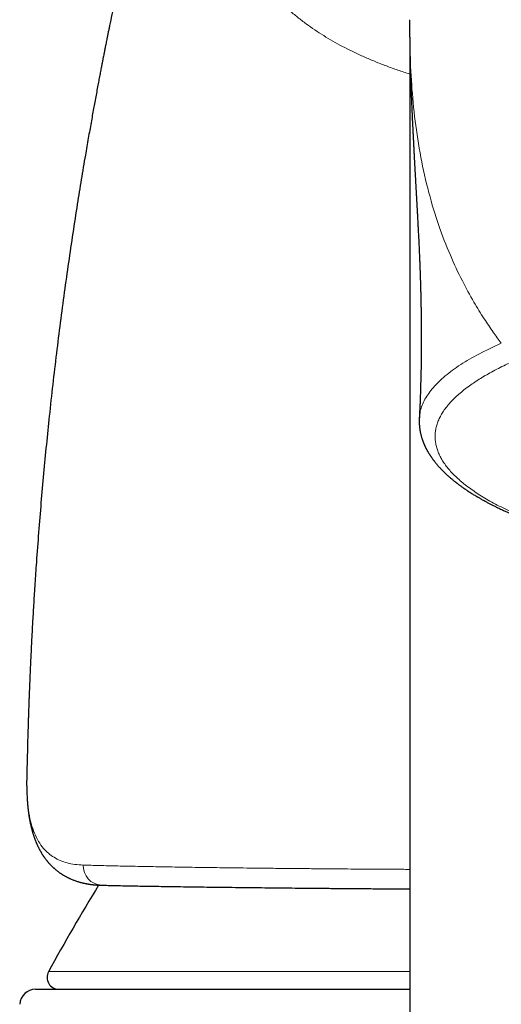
# Model space of a CAD drawing. Header units: millimetres. Extents: x 8 to 757, y 12 to 539.
# Tile 33 of 51: x 367 to 379, y 490 to 515. Entities that reach past the tile are written whole.
import ezdxf

# ---------------------------------------------------------------- set-up
doc = ezdxf.new("R2010")
doc.units = ezdxf.units.MM

msp = doc.modelspace()

# ---------------------------------------------------------------- linework, layer by layer
at = {"color": 7, "linetype": 'Continuous', "lineweight": 30}
for p, q in [((376.785, 514.311), (376.785, 449.086)), ((367.378, 490.668), (376.785, 490.668))]:
    msp.add_line(p, q, dxfattribs=at)
at = {"color": 252, "linetype": 'Continuous', "lineweight": 0}
for p, q in [((367.172, 495.405), (367.159, 495.624)), ((367.159, 495.59), (367.159, 495.624)), ((367.702, 491.112), (376.785, 491.112))]:
    msp.add_line(p, q, dxfattribs=at)
at = {"color": 252, "linetype": 'Continuous', "lineweight": 0, "flags": 128}
msp.add_lwpolyline([(367.172, 495.405), (367.172, 495.369), (367.173, 495.353)], dxfattribs=at)
at = {"color": 252, "linetype": 'Continuous', "lineweight": 0}
msp.add_arc((369.061, 493.771), 0.486, 177.4206, 266.7151, dxfattribs=at)
at = {"color": 7, "linetype": 'Continuous', "lineweight": 30}
for centre, radius, start, end in [((411.6, 467.173), 50, 148.5118, 151.3951), ((367.966, 490.968), 0.3, 151.3951, 270), ((367.378, 490.268), 0.4, 90, 176.6981)]:
    msp.add_arc(centre, radius, start, end, dxfattribs=at)
for points, knots in [([(373.155, 529.496), (373.154, 529.492), (373.15, 529.477), (373.142, 529.452), (373.134, 529.423), (373.126, 529.399), (373.12, 529.379), (373.115, 529.36), (373.109, 529.339), (373.101, 529.315), (373.093, 529.287), (373.083, 529.254), (373.073, 529.22), (373.063, 529.188), (373.055, 529.159), (373.047, 529.134), (373.04, 529.112), (373.034, 529.092), (373.028, 529.072), (373.021, 529.048), (373.013, 529.02), (373.004, 528.992), (372.996, 528.965), (372.989, 528.941), (372.983, 528.921), (372.977, 528.901), (372.971, 528.881), (372.963, 528.855), (372.955, 528.828), (372.947, 528.802), (372.94, 528.781), (372.935, 528.763), (372.93, 528.745), (372.923, 528.724), (372.915, 528.698), (372.906, 528.669), (372.897, 528.639), (372.889, 528.612), (372.882, 528.588), (372.876, 528.568), (372.869, 528.546), (372.861, 528.521), (372.852, 528.491), (372.844, 528.463), (372.837, 528.44), (372.831, 528.421), (372.825, 528.401), (372.819, 528.38), (372.811, 528.355), (372.802, 528.326), (372.793, 528.295), (372.784, 528.265), (372.776, 528.239), (372.769, 528.218), (372.763, 528.197), (372.755, 528.172), (372.745, 528.139), (372.734, 528.103), (372.723, 528.068), (372.714, 528.038), (372.707, 528.014), (372.7, 527.992), (372.693, 527.968), (372.684, 527.939), (372.674, 527.907), (372.665, 527.876), (372.656, 527.85), (372.65, 527.828), (372.643, 527.806), (372.635, 527.781), (372.627, 527.754), (372.619, 527.729), (372.612, 527.706), (372.606, 527.685), (372.599, 527.664), (372.593, 527.643), (372.586, 527.621), (372.579, 527.596), (372.57, 527.569), (372.562, 527.542), (372.554, 527.516), (372.548, 527.496), (372.543, 527.479), (372.538, 527.464), (372.532, 527.446), (372.526, 527.423), (372.518, 527.398), (372.509, 527.369), (372.5, 527.34), (372.491, 527.312), (372.483, 527.286), (372.469, 527.239), (372.448, 527.172), (372.423, 527.088), (372.397, 527.006), (372.372, 526.922), (372.346, 526.839), (372.321, 526.756), (372.298, 526.682), (372.277, 526.613), (372.258, 526.549), (372.238, 526.487), (372.219, 526.422), (372.199, 526.356), (372.177, 526.286), (372.158, 526.222), (372.14, 526.164), (372.125, 526.114), (372.111, 526.067), (372.096, 526.019), (372.081, 525.968), (372.066, 525.919), (372.053, 525.876), (372.042, 525.842), (372.032, 525.808), (372.022, 525.774), (372.012, 525.741), (372.003, 525.711), (371.995, 525.685), (371.988, 525.662), (371.981, 525.638), (371.972, 525.608), (371.961, 525.574), (371.95, 525.537), (371.94, 525.503), (371.928, 525.463), (371.914, 525.416), (371.898, 525.362), (371.882, 525.308), (371.865, 525.254), (371.849, 525.198), (371.831, 525.139), (371.812, 525.076), (371.791, 525.005), (371.768, 524.929), (371.745, 524.85), (371.722, 524.773), (371.701, 524.7), (371.681, 524.634), (371.664, 524.577), (371.65, 524.527), (371.636, 524.48), (371.621, 524.43), (371.604, 524.371), (371.583, 524.301), (371.56, 524.223), (371.537, 524.142), (371.513, 524.062), (371.491, 523.987), (371.473, 523.924), (371.459, 523.874), (371.447, 523.832), (371.434, 523.789), (371.42, 523.74), (371.404, 523.686), (371.388, 523.627), (371.371, 523.569), (371.355, 523.515), (371.342, 523.467), (371.33, 523.427), (371.32, 523.391), (371.31, 523.357), (371.3, 523.32), (371.288, 523.278), (371.274, 523.229), (371.258, 523.172), (371.239, 523.107), (371.219, 523.034), (371.198, 522.96), (371.178, 522.89), (371.16, 522.827), (371.145, 522.772), (371.132, 522.725), (371.121, 522.687), (371.111, 522.651), (371.1, 522.61), (371.083, 522.55), (371.061, 522.47), (371.039, 522.394), (371.023, 522.335), (371.013, 522.3), (371.006, 522.272), (370.999, 522.247), (370.992, 522.223), (370.985, 522.196), (370.977, 522.167), (370.966, 522.129), (370.953, 522.082), (370.938, 522.024), (370.92, 521.96), (370.902, 521.893), (370.884, 521.827), (370.868, 521.769), (370.85, 521.703), (370.828, 521.622), (370.801, 521.52), (370.774, 521.42), (370.749, 521.328), (370.729, 521.25), (370.711, 521.182), (370.694, 521.12), (370.677, 521.054), (370.657, 520.981), (370.64, 520.915), (370.626, 520.86), (370.614, 520.816), (370.602, 520.771), (370.59, 520.725), (370.579, 520.682), (370.568, 520.641), (370.559, 520.605), (370.551, 520.576), (370.545, 520.55), (370.538, 520.522), (370.528, 520.485), (370.516, 520.438), (370.502, 520.385), (370.487, 520.326), (370.471, 520.266), (370.456, 520.204), (370.439, 520.14), (370.423, 520.075), (370.406, 520.01), (370.391, 519.951), (370.378, 519.9), (370.369, 519.864), (370.363, 519.838), (370.357, 519.817), (370.351, 519.792), (370.343, 519.76), (370.333, 519.722), (370.322, 519.679), (370.311, 519.635), (370.296, 519.574), (370.277, 519.499), (370.255, 519.41), (370.235, 519.328), (370.216, 519.252), (370.199, 519.184), (370.185, 519.124), (370.173, 519.074), (370.163, 519.037), (370.157, 519.011), (370.152, 518.989), (370.145, 518.964), (370.137, 518.929), (370.125, 518.88), (370.111, 518.82), (370.094, 518.751), (370.065, 518.634), (370.025, 518.465), (369.986, 518.3), (369.959, 518.187), (369.945, 518.127), (369.931, 518.067), (369.917, 518.009), (369.905, 517.955), (369.894, 517.911), (369.886, 517.876), (369.88, 517.849), (369.873, 517.821), (369.866, 517.79), (369.858, 517.754), (369.848, 517.713), (369.837, 517.663), (369.823, 517.605), (369.808, 517.537), (369.792, 517.467), (369.775, 517.396), (369.76, 517.327), (369.745, 517.261), (369.731, 517.201), (369.718, 517.143), (369.704, 517.081), (369.688, 517.012), (369.671, 516.935), (369.654, 516.86), (369.638, 516.788), (369.624, 516.723), (369.611, 516.662), (369.599, 516.608), (369.588, 516.562), (369.58, 516.524), (369.573, 516.493), (369.568, 516.467), (369.561, 516.436), (369.552, 516.395), (369.541, 516.343), (369.528, 516.285), (369.514, 516.222), (369.5, 516.156), (369.485, 516.089), (369.47, 516.019), (369.449, 515.918), (369.42, 515.785), (369.385, 515.618), (369.343, 515.415), (369.293, 515.176), (369.25, 514.965), (369.219, 514.813), (369.201, 514.724), (369.184, 514.638), (369.168, 514.56), (369.155, 514.492), (369.143, 514.434), (369.134, 514.388), (369.127, 514.354), (369.122, 514.329), (369.119, 514.31), (369.115, 514.294), (369.111, 514.272), (369.106, 514.244), (369.099, 514.208), (369.089, 514.162), (369.078, 514.104), (369.064, 514.032), (369.049, 513.953), (369.03, 513.858), (369.009, 513.746), (368.984, 513.617), (368.957, 513.475), (368.928, 513.321), (368.897, 513.154), (368.866, 512.985), (368.834, 512.813), (368.803, 512.641), (368.771, 512.459), (368.737, 512.269), (368.701, 512.069), (368.665, 511.86), (368.606, 511.514), (368.525, 511.032), (368.42, 510.38), (368.312, 509.684), (368.203, 508.945), (368.098, 508.195), (367.997, 507.434), (367.9, 506.661), (367.808, 505.877), (367.723, 505.111), (367.647, 504.364), (367.577, 503.638), (367.512, 502.902), (367.452, 502.157), (367.408, 501.567), (367.378, 501.137), (367.361, 500.875), (367.345, 500.625), (367.33, 500.385), (367.316, 500.158), (367.304, 499.945), (367.293, 499.747), (367.283, 499.563), (367.274, 499.39), (367.266, 499.227), (367.259, 499.07), (367.252, 498.92), (367.245, 498.778), (367.239, 498.648), (367.234, 498.53), (367.23, 498.423), (367.226, 498.328), (367.222, 498.245), (367.219, 498.173), (367.217, 498.113), (367.215, 498.065), (367.214, 498.029), (367.213, 498.006), (367.213, 497.994), (367.212, 497.987), (367.212, 497.978), (367.211, 497.964), (367.211, 497.943), (367.21, 497.913), (367.208, 497.873), (367.206, 497.821), (367.204, 497.755), (367.201, 497.675), (367.198, 497.582), (367.194, 497.477), (367.191, 497.359), (367.187, 497.229), (367.182, 497.092), (367.178, 496.951), (367.175, 496.806), (367.171, 496.651), (367.167, 496.487), (367.163, 496.314), (367.158, 496.143), (367.156, 496.031), (367.154, 495.979)], [0, 0, 0, 0, 0.000608, 0.002055, 0.003408, 0.004503, 0.005351, 0.006188, 0.00711, 0.008123, 0.009424, 0.010926, 0.01254, 0.013997, 0.015278, 0.016399, 0.017394, 0.018263, 0.019063, 0.020109, 0.021405, 0.022762, 0.023935, 0.024946, 0.025865, 0.026683, 0.027518, 0.028625, 0.030017, 0.031121, 0.032043, 0.032783, 0.033386, 0.034372, 0.035544, 0.036848, 0.038152, 0.039406, 0.040388, 0.041215, 0.042043, 0.043142, 0.044507, 0.045754, 0.046731, 0.047481, 0.048295, 0.049226, 0.050276, 0.051499, 0.052928, 0.054172, 0.055277, 0.056178, 0.056873, 0.057931, 0.059347, 0.061, 0.062443, 0.063766, 0.064618, 0.065471, 0.066469, 0.067653, 0.069024, 0.070399, 0.071457, 0.072269, 0.07311, 0.074134, 0.075289, 0.076333, 0.077237, 0.078084, 0.078876, 0.079697, 0.080572, 0.081552, 0.08264, 0.083801, 0.08481, 0.085621, 0.086235, 0.086757, 0.08745, 0.088324, 0.08938, 0.090439, 0.091692, 0.092712, 0.093679, 0.094749, 0.098102, 0.101374, 0.104246, 0.107421, 0.110789, 0.113407, 0.116643, 0.118777, 0.120951, 0.123507, 0.125448, 0.128008, 0.130427, 0.132853, 0.134733, 0.136459, 0.138069, 0.139622, 0.141377, 0.14336, 0.144611, 0.145763, 0.146871, 0.148024, 0.149213, 0.150261, 0.151111, 0.151788, 0.15258, 0.153572, 0.154763, 0.156019, 0.157177, 0.158237, 0.160004, 0.161821, 0.163603, 0.165315, 0.167111, 0.169071, 0.171075, 0.173321, 0.17593, 0.178445, 0.180938, 0.183284, 0.185431, 0.187198, 0.188737, 0.190155, 0.191702, 0.193432, 0.195729, 0.198205, 0.200771, 0.203302, 0.205671, 0.207773, 0.209079, 0.210322, 0.211603, 0.213103, 0.214807, 0.216602, 0.218471, 0.220099, 0.221575, 0.222813, 0.223841, 0.224851, 0.225878, 0.227161, 0.22866, 0.230383, 0.232285, 0.234606, 0.236905, 0.239, 0.240885, 0.242555, 0.243999, 0.245039, 0.245999, 0.247211, 0.248711, 0.251385, 0.254306, 0.255567, 0.256605, 0.257422, 0.258073, 0.258783, 0.259576, 0.260449, 0.261405, 0.26294, 0.264646, 0.266523, 0.26857, 0.270629, 0.272307, 0.2737, 0.276441, 0.27946, 0.282664, 0.285232, 0.287594, 0.289478, 0.291172, 0.293082, 0.295217, 0.297606, 0.298807, 0.300063, 0.301376, 0.302745, 0.304063, 0.305199, 0.306304, 0.307155, 0.307787, 0.308521, 0.309627, 0.310988, 0.312594, 0.3143, 0.316052, 0.317852, 0.319698, 0.321591, 0.323528, 0.32529, 0.326751, 0.327911, 0.328454, 0.32898, 0.3297, 0.330623, 0.331749, 0.333043, 0.334328, 0.335579, 0.338298, 0.340843, 0.343214, 0.345413, 0.347411, 0.349127, 0.350554, 0.351691, 0.352318, 0.352835, 0.35355, 0.354539, 0.355804, 0.357758, 0.359738, 0.361723, 0.367895, 0.374222, 0.375919, 0.377632, 0.379362, 0.381093, 0.38264, 0.383947, 0.384877, 0.385631, 0.386334, 0.387217, 0.388285, 0.389475, 0.390729, 0.392555, 0.3945, 0.396549, 0.398514, 0.400576, 0.402458, 0.404158, 0.405729, 0.407474, 0.409442, 0.411633, 0.414047, 0.41588, 0.417799, 0.419559, 0.421098, 0.422416, 0.423497, 0.424364, 0.425039, 0.42576, 0.427011, 0.428507, 0.430219, 0.432015, 0.433876, 0.435803, 0.437794, 0.439852, 0.444374, 0.449153, 0.454066, 0.461661, 0.469527, 0.472056, 0.474611, 0.477125, 0.479348, 0.481256, 0.48292, 0.484237, 0.485208, 0.485834, 0.486319, 0.486796, 0.487262, 0.488148, 0.489169, 0.490327, 0.492094, 0.494109, 0.49637, 0.498879, 0.502189, 0.505848, 0.509858, 0.514219, 0.51893, 0.52399, 0.528607, 0.533481, 0.538612, 0.544, 0.549645, 0.555548, 0.561697, 0.578915, 0.596349, 0.616838, 0.63762, 0.658696, 0.680067, 0.701734, 0.723696, 0.745956, 0.766038, 0.786356, 0.806912, 0.827706, 0.848738, 0.856358, 0.863661, 0.870647, 0.877316, 0.883668, 0.889702, 0.895101, 0.900218, 0.905053, 0.909605, 0.913876, 0.918156, 0.922109, 0.925736, 0.929036, 0.93201, 0.934656, 0.936976, 0.938969, 0.940635, 0.941974, 0.942987, 0.943672, 0.943845, 0.944006, 0.94425, 0.944595, 0.945171, 0.946013, 0.94712, 0.948493, 0.950387, 0.952628, 0.955216, 0.958151, 0.961433, 0.965062, 0.969038, 0.972815, 0.97686, 0.981173, 0.985754, 0.990603, 0.995626, 1, 1, 1, 1]), ([(376.775, 515.042), (376.775, 515.029), (376.775, 515.002), (376.776, 514.957), (376.776, 514.918), (376.776, 514.887), (376.777, 514.865), (376.777, 514.842), (376.777, 514.82), (376.777, 514.796), (376.778, 514.771), (376.778, 514.746), (376.778, 514.722), (376.778, 514.699), (376.779, 514.678), (376.779, 514.659), (376.779, 514.645), (376.779, 514.635), (376.779, 514.626), (376.78, 514.615), (376.78, 514.602), (376.78, 514.585), (376.78, 514.566), (376.781, 514.547), (376.781, 514.53), (376.781, 514.514), (376.781, 514.498), (376.782, 514.482), (376.782, 514.463), (376.782, 514.442), (376.783, 514.421), (376.783, 514.401), (376.783, 514.384), (376.784, 514.366), (376.784, 514.344), (376.785, 514.319), (376.785, 514.293), (376.786, 514.268), (376.786, 514.243), (376.787, 514.218), (376.787, 514.193), (376.788, 514.167), (376.788, 514.141), (376.789, 514.117), (376.79, 514.095), (376.79, 514.076), (376.79, 514.056), (376.791, 514.031), (376.792, 513.998), (376.793, 513.967), (376.793, 513.94), (376.794, 513.921), (376.795, 513.903), (376.795, 513.878), (376.796, 513.848), (376.797, 513.816), (376.798, 513.787), (376.799, 513.759), (376.8, 513.728), (376.801, 513.693), (376.802, 513.659), (376.803, 513.628), (376.804, 513.602), (376.805, 513.577), (376.805, 513.554), (376.806, 513.532), (376.807, 513.509), (376.808, 513.485), (376.808, 513.463), (376.809, 513.443), (376.81, 513.425), (376.81, 513.406), (376.811, 513.386), (376.812, 513.363), (376.813, 513.338), (376.814, 513.313), (376.815, 513.292), (376.815, 513.273), (376.816, 513.256), (376.817, 513.237), (376.818, 513.215), (376.819, 513.191), (376.82, 513.165), (376.821, 513.141), (376.821, 513.117), (376.822, 513.091), (376.824, 513.06), (376.825, 513.027), (376.827, 512.992), (376.828, 512.957), (376.829, 512.927), (376.831, 512.897), (376.832, 512.868), (376.833, 512.834), (376.835, 512.799), (376.836, 512.764), (376.838, 512.73), (376.84, 512.693), (376.841, 512.653), (376.843, 512.613), (376.845, 512.577), (376.846, 512.544), (376.848, 512.511), (376.85, 512.475), (376.851, 512.436), (376.853, 512.398), (376.855, 512.363), (376.857, 512.328), (376.859, 512.291), (376.86, 512.256), (376.862, 512.225), (376.863, 512.201), (376.864, 512.179), (376.865, 512.158), (376.866, 512.137), (376.867, 512.113), (376.869, 512.08), (376.871, 512.041), (376.873, 512), (376.875, 511.964), (376.877, 511.929), (376.879, 511.89), (376.881, 511.848), (376.883, 511.807), (376.885, 511.766), (376.887, 511.723), (376.89, 511.677), (376.892, 511.629), (376.895, 511.583), (376.897, 511.538), (376.9, 511.491), (376.902, 511.446), (376.904, 511.405), (376.906, 511.371), (376.908, 511.334), (376.91, 511.296), (376.912, 511.257), (376.914, 511.221), (376.916, 511.191), (376.918, 511.165), (376.919, 511.138), (376.921, 511.107), (376.923, 511.073), (376.924, 511.042), (376.926, 511.017), (376.927, 510.996), (376.928, 510.976), (376.929, 510.955), (376.93, 510.931), (376.932, 510.905), (376.933, 510.876), (376.935, 510.847), (376.937, 510.821), (376.938, 510.794), (376.94, 510.766), (376.941, 510.736), (376.943, 510.704), (376.945, 510.673), (376.946, 510.646), (376.948, 510.622), (376.949, 510.6), (376.95, 510.574), (376.952, 510.545), (376.953, 510.517), (376.955, 510.491), (376.956, 510.466), (376.958, 510.439), (376.96, 510.406), (376.962, 510.368), (376.964, 510.329), (376.966, 510.292), (376.968, 510.255), (376.971, 510.194), (376.976, 510.107), (376.982, 509.999), (376.988, 509.889), (376.993, 509.79), (376.997, 509.706), (377.001, 509.634), (377.005, 509.562), (377.008, 509.49), (377.012, 509.419), (377.015, 509.352), (377.018, 509.284), (377.021, 509.218), (377.024, 509.15), (377.027, 509.082), (377.03, 509.019), (377.032, 508.968), (377.033, 508.931), (377.034, 508.902), (377.035, 508.876), (377.036, 508.852), (377.037, 508.827), (377.038, 508.799), (377.039, 508.771), (377.04, 508.747), (377.041, 508.724), (377.042, 508.699), (377.043, 508.672), (377.044, 508.644), (377.045, 508.619), (377.045, 508.595), (377.046, 508.567), (377.047, 508.538), (377.048, 508.507), (377.049, 508.475), (377.05, 508.441), (377.051, 508.408), (377.052, 508.378), (377.053, 508.348), (377.054, 508.317), (377.055, 508.285), (377.055, 508.256), (377.056, 508.23), (377.057, 508.204), (377.057, 508.175), (377.058, 508.146), (377.059, 508.118), (377.059, 508.091), (377.06, 508.064), (377.061, 508.037), (377.061, 508.008), (377.062, 507.977), (377.063, 507.943), (377.063, 507.908), (377.064, 507.875), (377.064, 507.847), (377.065, 507.821), (377.065, 507.795), (377.066, 507.767), (377.066, 507.735), (377.067, 507.702), (377.067, 507.67), (377.068, 507.645), (377.068, 507.625), (377.068, 507.603), (377.069, 507.576), (377.069, 507.545), (377.069, 507.514), (377.07, 507.487), (377.07, 507.461), (377.07, 507.432), (377.071, 507.402), (377.071, 507.372), (377.071, 507.344), (377.071, 507.319), (377.072, 507.296), (377.072, 507.272), (377.072, 507.245), (377.072, 507.205), (377.073, 507.151), (377.073, 507.084), (377.073, 507.022), (377.073, 506.964), (377.073, 506.913), (377.073, 506.862), (377.073, 506.819), (377.073, 506.785), (377.073, 506.759), (377.073, 506.729), (377.073, 506.697), (377.072, 506.668), (377.072, 506.644), (377.072, 506.618), (377.072, 506.588), (377.071, 506.556), (377.071, 506.528), (377.07, 506.505), (377.07, 506.482), (377.07, 506.454), (377.069, 506.423), (377.068, 506.392), (377.068, 506.363), (377.067, 506.333), (377.066, 506.301), (377.065, 506.271), (377.065, 506.245), (377.064, 506.218), (377.063, 506.186), (377.062, 506.15), (377.061, 506.115), (377.06, 506.08), (377.059, 506.041), (377.058, 505.998), (377.057, 505.957), (377.056, 505.921), (377.056, 505.892), (377.055, 505.869), (377.055, 505.85), (377.054, 505.827), (377.053, 505.803), (377.052, 505.774), (377.051, 505.737), (377.05, 505.691), (377.048, 505.636), (377.046, 505.577), (377.044, 505.514), (377.042, 505.455), (377.04, 505.402), (377.038, 505.356), (377.036, 505.315), (377.034, 505.273), (377.032, 505.231), (377.03, 505.194), (377.029, 505.165), (377.028, 505.144), (377.026, 505.121), (377.025, 505.095), (377.023, 505.067), (377.022, 505.047), (377.022, 505.038)], [0, 0, 0, 0, 0.009161, 0.01865, 0.027839, 0.032089, 0.036429, 0.040761, 0.045021, 0.049211, 0.053676, 0.058661, 0.062449, 0.066487, 0.070494, 0.073846, 0.076007, 0.077752, 0.079116, 0.080767, 0.083008, 0.085809, 0.089079, 0.092188, 0.095019, 0.097573, 0.099865, 0.102374, 0.105328, 0.108721, 0.112068, 0.115039, 0.117636, 0.11986, 0.123574, 0.127349, 0.131333, 0.13481, 0.138534, 0.142075, 0.14552, 0.149455, 0.152947, 0.156552, 0.159645, 0.162197, 0.164298, 0.168068, 0.172438, 0.177655, 0.180675, 0.183109, 0.18526, 0.187929, 0.192898, 0.197288, 0.200529, 0.203945, 0.207917, 0.212487, 0.217379, 0.220889, 0.224151, 0.227103, 0.229787, 0.232297, 0.235341, 0.238457, 0.24117, 0.24352, 0.245659, 0.247739, 0.24993, 0.252718, 0.256004, 0.259028, 0.261547, 0.263611, 0.26564, 0.267676, 0.270065, 0.273042, 0.276283, 0.279095, 0.281458, 0.284578, 0.287704, 0.291661, 0.295995, 0.299861, 0.303282, 0.306226, 0.309502, 0.313164, 0.317164, 0.321034, 0.324695, 0.328316, 0.33282, 0.337497, 0.341214, 0.344506, 0.347855, 0.351701, 0.355819, 0.36005, 0.363595, 0.366972, 0.370846, 0.37512, 0.377781, 0.380244, 0.382486, 0.384544, 0.386672, 0.388954, 0.391755, 0.396843, 0.400817, 0.404154, 0.40749, 0.411306, 0.415816, 0.420029, 0.423567, 0.427783, 0.43248, 0.4374, 0.441657, 0.445757, 0.450499, 0.455294, 0.458782, 0.461952, 0.465229, 0.469091, 0.472894, 0.47633, 0.479261, 0.481379, 0.483678, 0.486774, 0.490178, 0.493059, 0.495532, 0.497249, 0.499006, 0.500895, 0.503086, 0.505706, 0.508374, 0.511177, 0.513519, 0.515787, 0.518364, 0.521248, 0.524317, 0.527295, 0.529834, 0.53172, 0.533687, 0.536129, 0.538988, 0.541673, 0.543985, 0.546, 0.548298, 0.551138, 0.555158, 0.558562, 0.561773, 0.565024, 0.568534, 0.57834, 0.588402, 0.598169, 0.608313, 0.615275, 0.621039, 0.627745, 0.63474, 0.640473, 0.646887, 0.652486, 0.658674, 0.664591, 0.670512, 0.676662, 0.681238, 0.68378, 0.686454, 0.688752, 0.690639, 0.692771, 0.695407, 0.697919, 0.699972, 0.701719, 0.703833, 0.706379, 0.708895, 0.710897, 0.712821, 0.715235, 0.717946, 0.720424, 0.723102, 0.726047, 0.729143, 0.731623, 0.73379, 0.736569, 0.739539, 0.742045, 0.743728, 0.746014, 0.748631, 0.751056, 0.753252, 0.7557, 0.757875, 0.760032, 0.762249, 0.765061, 0.767752, 0.77083, 0.773656, 0.775963, 0.777839, 0.780072, 0.782241, 0.784782, 0.787938, 0.790524, 0.792565, 0.794072, 0.795583, 0.797936, 0.80071, 0.803333, 0.805503, 0.807323, 0.809621, 0.812498, 0.814787, 0.81703, 0.81913, 0.820994, 0.822713, 0.824853, 0.827507, 0.832626, 0.837729, 0.843864, 0.847914, 0.851878, 0.856264, 0.860594, 0.862401, 0.864555, 0.867127, 0.869984, 0.872378, 0.874212, 0.876, 0.878728, 0.881668, 0.884044, 0.885691, 0.887273, 0.88965, 0.892601, 0.895134, 0.897254, 0.899622, 0.902547, 0.904797, 0.906789, 0.908583, 0.910981, 0.914073, 0.916705, 0.918798, 0.922111, 0.925577, 0.928633, 0.9315, 0.933938, 0.93528, 0.936611, 0.938458, 0.940511, 0.942268, 0.945162, 0.948982, 0.952991, 0.957739, 0.962959, 0.967648, 0.971739, 0.975306, 0.978475, 0.981515, 0.984972, 0.988429, 0.990081, 0.991765, 0.993486, 0.995327, 0.997902, 1, 1, 1, 1]), ([(377.022, 505.039), (377.021, 505.026), (377.02, 505.002), (377.019, 504.967), (377.019, 504.937), (377.02, 504.91), (377.021, 504.887), (377.022, 504.866), (377.024, 504.847), (377.025, 504.829), (377.027, 504.81), (377.029, 504.791), (377.032, 504.77), (377.035, 504.747), (377.039, 504.723), (377.044, 504.696), (377.05, 504.666), (377.058, 504.631), (377.066, 504.596), (377.076, 504.561), (377.086, 504.526), (377.095, 504.5), (377.101, 504.481), (377.106, 504.469), (377.11, 504.458), (377.114, 504.447), (377.119, 504.434), (377.125, 504.419), (377.131, 504.402), (377.138, 504.386), (377.144, 504.372), (377.149, 504.36), (377.154, 504.348), (377.16, 504.336), (377.167, 504.322), (377.174, 504.306), (377.182, 504.289), (377.19, 504.273), (377.198, 504.259), (377.204, 504.247), (377.21, 504.236), (377.216, 504.224), (377.224, 504.21), (377.235, 504.191), (377.248, 504.168), (377.262, 504.145), (377.275, 504.124), (377.287, 504.106), (377.297, 504.091), (377.305, 504.079), (377.311, 504.069), (377.318, 504.059), (377.326, 504.047), (377.337, 504.031), (377.351, 504.012), (377.366, 503.992), (377.379, 503.974), (377.391, 503.958), (377.405, 503.94), (377.42, 503.922), (377.437, 503.901), (377.454, 503.88), (377.471, 503.859), (377.489, 503.838), (377.511, 503.814), (377.535, 503.788), (377.561, 503.759), (377.588, 503.732), (377.615, 503.705), (377.64, 503.68), (377.663, 503.657), (377.682, 503.639), (377.7, 503.623), (377.717, 503.607), (377.735, 503.59), (377.757, 503.571), (377.781, 503.549), (377.809, 503.526), (377.836, 503.503), (377.863, 503.48), (377.888, 503.46), (377.911, 503.441), (377.931, 503.426), (377.948, 503.412), (377.965, 503.399), (377.982, 503.386), (378.001, 503.372), (378.022, 503.356), (378.048, 503.337), (378.078, 503.316), (378.11, 503.292), (378.145, 503.268), (378.181, 503.243), (378.217, 503.219), (378.255, 503.194), (378.295, 503.168), (378.337, 503.141), (378.376, 503.117), (378.41, 503.096), (378.438, 503.079), (378.461, 503.066), (378.481, 503.053), (378.504, 503.04), (378.533, 503.023), (378.568, 503.003), (378.607, 502.981), (378.651, 502.956), (378.702, 502.929), (378.761, 502.897), (378.829, 502.861), (378.901, 502.825), (378.978, 502.786), (379.049, 502.752), (379.109, 502.723), (379.156, 502.701), (379.199, 502.682), (379.236, 502.665), (379.268, 502.65), (379.295, 502.638), (379.318, 502.628), (379.34, 502.618), (379.363, 502.608), (379.391, 502.596), (379.421, 502.583), (379.46, 502.566), (379.509, 502.546), (379.568, 502.521), (379.638, 502.492), (379.719, 502.46), (379.811, 502.424), (379.909, 502.386), (380.012, 502.348), (380.12, 502.309), (380.233, 502.268), (380.352, 502.227), (380.464, 502.19), (380.564, 502.157), (380.651, 502.129), (380.735, 502.102), (380.815, 502.078), (380.882, 502.057), (380.935, 502.041), (380.97, 502.031), (380.992, 502.024), (381, 502.022)], [0, 0, 0, 0, 0.009435, 0.017987, 0.025657, 0.032443, 0.038346, 0.043648, 0.048635, 0.053309, 0.057867, 0.062614, 0.068051, 0.07417, 0.080292, 0.085972, 0.095019, 0.103723, 0.112979, 0.122423, 0.13153, 0.140083, 0.143363, 0.146455, 0.149357, 0.152278, 0.155745, 0.159784, 0.164394, 0.169078, 0.172791, 0.176038, 0.178935, 0.182271, 0.186187, 0.190684, 0.195284, 0.199964, 0.203899, 0.207101, 0.210131, 0.213309, 0.216635, 0.222306, 0.228927, 0.236529, 0.242161, 0.24727, 0.25165, 0.255304, 0.257708, 0.260496, 0.26396, 0.2681, 0.274617, 0.280579, 0.285927, 0.29066, 0.294939, 0.301269, 0.307593, 0.313881, 0.320061, 0.326331, 0.333183, 0.342176, 0.351093, 0.359489, 0.367898, 0.376986, 0.383196, 0.388996, 0.394297, 0.399151, 0.404376, 0.410256, 0.417859, 0.425738, 0.433328, 0.440628, 0.447611, 0.453828, 0.45884, 0.463176, 0.467451, 0.47173, 0.476151, 0.481821, 0.488316, 0.495636, 0.50378, 0.512332, 0.520847, 0.529324, 0.537764, 0.547173, 0.556533, 0.565319, 0.573091, 0.578489, 0.583263, 0.587413, 0.591463, 0.597957, 0.605282, 0.61344, 0.62234, 0.631675, 0.644145, 0.657274, 0.671063, 0.68551, 0.700588, 0.709959, 0.718384, 0.725861, 0.732392, 0.737976, 0.742615, 0.746307, 0.749816, 0.753904, 0.758572, 0.763755, 0.769229, 0.778381, 0.788206, 0.798703, 0.812566, 0.827331, 0.842656, 0.858517, 0.874915, 0.891849, 0.90932, 0.927327, 0.940123, 0.952376, 0.964043, 0.975124, 0.98562, 0.991254, 0.996704, 1, 1, 1, 1]), ([(367.154, 495.974), (367.154, 495.963), (367.154, 495.941), (367.153, 495.909), (367.153, 495.881), (367.153, 495.855), (367.153, 495.833), (367.153, 495.813), (367.153, 495.793), (367.154, 495.77), (367.154, 495.743), (367.155, 495.711), (367.156, 495.675), (367.157, 495.634), (367.158, 495.605), (367.159, 495.59)], [0, 0, 0, 0, 0.089748, 0.171933, 0.24656, 0.313634, 0.373161, 0.425146, 0.471991, 0.534461, 0.607143, 0.690037, 0.783144, 0.886464, 1, 1, 1, 1]), ([(367.154, 495.974), (367.154, 495.974), (367.154, 495.976), (367.155, 495.977), (367.155, 495.979)], [0, 0, 0, 0, 0.218832, 1, 1, 1, 1]), ([(367.159, 495.59), (367.161, 495.548), (367.164, 495.469), (367.17, 495.39), (367.173, 495.353)], [0, 0, 0, 0, 0.536415, 1, 1, 1, 1]), ([(367.173, 495.353), (367.174, 495.337), (367.177, 495.308), (367.181, 495.266), (367.184, 495.231), (367.188, 495.2), (367.191, 495.172), (367.194, 495.143), (367.198, 495.112), (367.203, 495.079), (367.208, 495.045), (367.213, 495.01), (367.219, 494.977), (367.224, 494.946), (367.23, 494.915), (367.236, 494.884), (367.242, 494.854), (367.248, 494.825), (367.254, 494.798), (367.26, 494.772), (367.266, 494.747), (367.273, 494.721), (367.279, 494.698), (367.284, 494.677), (367.29, 494.657), (367.296, 494.636), (367.302, 494.614), (367.308, 494.593), (367.315, 494.571), (367.323, 494.548), (367.331, 494.523), (367.339, 494.5), (367.346, 494.48), (367.351, 494.464), (367.357, 494.449), (367.362, 494.434), (367.369, 494.417), (367.377, 494.397), (367.385, 494.376), (367.394, 494.355), (367.402, 494.336), (367.409, 494.321), (367.415, 494.306), (367.422, 494.292), (367.43, 494.275), (367.438, 494.257), (367.449, 494.234), (367.462, 494.209), (367.475, 494.184), (367.486, 494.164), (367.495, 494.148), (367.502, 494.136), (367.51, 494.122), (367.519, 494.106), (367.53, 494.088), (367.541, 494.07), (367.552, 494.053), (367.562, 494.038), (367.571, 494.024), (367.58, 494.011), (367.59, 493.996), (367.601, 493.981), (367.612, 493.965), (367.626, 493.946), (367.641, 493.926), (367.657, 493.907), (367.671, 493.889), (367.683, 493.875), (367.693, 493.863), (367.702, 493.852), (367.712, 493.841), (367.722, 493.83), (367.732, 493.819), (367.744, 493.807), (367.757, 493.793), (367.772, 493.778), (367.788, 493.762), (367.804, 493.747), (367.817, 493.734), (367.83, 493.722), (367.843, 493.71), (367.859, 493.697), (367.878, 493.68), (367.899, 493.663), (367.921, 493.646), (367.942, 493.63), (367.962, 493.615), (367.981, 493.601), (367.999, 493.589), (368.017, 493.577), (368.035, 493.565), (368.053, 493.554), (368.073, 493.542), (368.093, 493.53), (368.113, 493.518), (368.134, 493.507), (368.153, 493.496), (368.172, 493.486), (368.191, 493.477), (368.211, 493.467), (368.233, 493.457), (368.261, 493.444), (368.294, 493.43), (368.33, 493.416), (368.362, 493.404), (368.394, 493.393), (368.428, 493.382), (368.462, 493.371), (368.494, 493.362), (368.521, 493.355), (368.545, 493.349), (368.566, 493.343), (368.588, 493.339), (368.611, 493.333), (368.634, 493.329), (368.659, 493.324), (368.683, 493.319), (368.706, 493.316), (368.726, 493.312), (368.75, 493.309), (368.78, 493.305), (368.809, 493.301), (368.831, 493.299), (368.847, 493.297), (368.864, 493.295), (368.882, 493.294), (368.904, 493.292), (368.93, 493.29), (368.959, 493.289), (368.993, 493.287), (369.016, 493.286), (369.029, 493.286)], [0, 0, 0, 0, 0.013149, 0.024788, 0.034916, 0.043543, 0.051541, 0.059482, 0.068768, 0.078282, 0.088465, 0.099167, 0.109356, 0.118527, 0.127496, 0.137126, 0.146732, 0.155492, 0.163872, 0.172012, 0.180103, 0.188153, 0.196279, 0.202016, 0.208398, 0.215424, 0.222802, 0.229512, 0.236879, 0.244364, 0.252564, 0.261382, 0.267725, 0.273199, 0.277805, 0.282421, 0.288374, 0.295333, 0.303264, 0.310862, 0.317456, 0.323045, 0.327537, 0.332618, 0.338618, 0.345533, 0.352586, 0.363322, 0.372793, 0.381166, 0.385616, 0.390053, 0.395314, 0.401436, 0.408555, 0.416113, 0.422853, 0.4287, 0.433656, 0.439341, 0.445209, 0.451336, 0.457734, 0.465313, 0.474076, 0.483044, 0.490624, 0.496792, 0.501542, 0.50631, 0.511094, 0.516205, 0.521061, 0.526691, 0.533098, 0.539927, 0.548576, 0.555805, 0.561793, 0.567468, 0.572959, 0.580069, 0.588401, 0.597926, 0.607421, 0.616548, 0.625214, 0.633052, 0.639938, 0.646809, 0.653944, 0.661788, 0.668865, 0.676749, 0.685127, 0.692706, 0.700502, 0.707409, 0.714294, 0.721463, 0.729563, 0.738577, 0.752773, 0.765613, 0.776925, 0.78748, 0.799441, 0.81288, 0.822751, 0.832255, 0.840283, 0.847229, 0.854386, 0.861915, 0.870524, 0.878175, 0.886582, 0.894476, 0.901232, 0.906893, 0.918081, 0.930289, 0.935304, 0.940381, 0.945522, 0.951432, 0.958672, 0.967077, 0.976766, 0.98774, 1, 1, 1, 1]), ([(369.033, 493.286), (369.088, 493.285), (369.198, 493.282), (369.374, 493.278), (369.557, 493.274), (369.749, 493.271), (369.948, 493.267), (370.153, 493.263), (370.365, 493.26), (370.584, 493.256), (370.826, 493.253), (371.09, 493.249), (371.38, 493.245), (371.681, 493.241), (371.886, 493.238), (371.994, 493.237), (371.996, 493.237)], [0, 0, 0, 0, 0.073524, 0.147012, 0.220475, 0.293923, 0.367356, 0.439465, 0.511561, 0.583643, 0.655714, 0.7415, 0.827279, 0.913051, 0.99882, 1, 1, 1, 1]), ([(371.998, 493.237), (371.999, 493.237), (372.104, 493.235), (372.321, 493.233), (372.644, 493.229), (372.972, 493.225), (373.303, 493.222), (373.641, 493.218), (373.988, 493.215), (374.343, 493.212), (374.706, 493.208), (375.076, 493.205), (375.328, 493.203), (375.454, 493.202)], [0, 0, 0, 0, 0.001278, 0.105216, 0.209346, 0.308265, 0.407104, 0.505907, 0.604716, 0.703574, 0.802524, 0.901607, 1, 1, 1, 1]), ([(375.449, 493.202), (375.583, 493.201), (375.852, 493.199), (376.265, 493.196), (376.576, 493.193), (376.752, 493.192), (376.785, 493.192)], [0, 0, 0, 0, 0.3095921, 0.6192119, 0.9288652, 1, 1, 1, 1])]:
    msp.add_open_spline(points, degree=3, knots=knots, dxfattribs=at)
at = {"color": 252, "linetype": 'Continuous', "lineweight": 0}
for points, knots in [([(373.183, 529.587), (373.146, 529.46), (373.072, 529.207), (372.964, 528.828), (372.858, 528.45), (372.754, 528.075), (372.654, 527.7), (372.558, 527.335), (372.467, 526.979), (372.38, 526.632), (372.297, 526.286), (372.217, 525.943), (372.139, 525.595), (372.063, 525.243), (371.989, 524.887), (371.921, 524.534), (371.857, 524.183), (371.798, 523.836), (371.746, 523.499), (371.699, 523.171), (371.659, 522.853), (371.624, 522.538), (371.595, 522.226), (371.571, 521.912), (371.553, 521.595), (371.542, 521.276), (371.538, 520.961), (371.541, 520.65), (371.552, 520.344), (371.57, 520.048), (371.596, 519.762), (371.629, 519.486), (371.669, 519.215), (371.717, 518.948), (371.774, 518.68), (371.841, 518.412), (371.918, 518.145), (372.005, 517.883), (372.102, 517.627), (372.209, 517.377), (372.323, 517.137), (372.444, 516.909), (372.572, 516.69), (372.708, 516.477), (372.852, 516.271), (373.009, 516.066), (373.177, 515.864), (373.358, 515.665), (373.549, 515.474), (373.75, 515.29), (373.96, 515.114), (374.175, 514.949), (374.395, 514.795), (374.618, 514.65), (374.849, 514.512), (375.087, 514.381), (375.338, 514.254), (375.6, 514.131), (375.875, 514.013), (376.157, 513.901), (376.447, 513.797), (376.656, 513.726), (376.771, 513.691), (376.785, 513.687)], [0, 0, 0, 0, 0.017034, 0.034067, 0.0511, 0.068131, 0.085162, 0.102195, 0.118256, 0.134318, 0.150381, 0.166445, 0.182508, 0.199545, 0.216581, 0.233616, 0.250651, 0.267685, 0.284719, 0.300778, 0.316836, 0.332893, 0.34895, 0.365008, 0.382039, 0.399071, 0.416104, 0.433138, 0.450172, 0.467206, 0.483267, 0.499329, 0.515392, 0.531454, 0.547514, 0.564547, 0.581578, 0.598608, 0.61564, 0.632673, 0.649706, 0.665767, 0.681828, 0.69789, 0.713953, 0.730017, 0.747053, 0.764088, 0.78112, 0.79815, 0.815178, 0.832206, 0.848261, 0.864319, 0.88038, 0.896443, 0.912507, 0.929544, 0.946579, 0.963613, 0.980647, 0.997681, 1, 1, 1, 1]), ([(379.083, 506.918), (379.015, 507.01), (378.865, 507.211), (378.633, 507.555), (378.368, 507.984), (378.078, 508.519), (377.778, 509.162), (377.493, 509.906), (377.244, 510.732), (377.046, 511.617), (376.906, 512.534), (376.821, 513.444), (376.782, 514.322), (376.778, 514.805), (376.775, 515.052)], [0, 0, 0, 0, 0.030668, 0.067757, 0.114175, 0.172592, 0.243256, 0.325239, 0.41757, 0.519251, 0.629312, 0.74678, 0.870679, 1, 1, 1, 1]), ([(377.033, 505.037), (377.035, 505.094), (377.04, 505.251), (377.152, 505.507), (377.36, 505.804), (377.661, 506.095), (378.049, 506.38), (378.515, 506.655), (378.894, 506.83), (379.083, 506.917)], [0, 0, 0, 0, 0.086127, 0.238096, 0.390479, 0.543096, 0.69572, 0.848103, 1, 1, 1, 1]), ([(379.428, 506.481), (379.364, 506.452), (379.235, 506.394), (379.053, 506.305), (378.88, 506.215), (378.716, 506.124), (378.562, 506.032), (378.417, 505.939), (378.277, 505.843), (378.143, 505.742), (378.017, 505.637), (377.902, 505.531), (377.8, 505.425), (377.709, 505.318), (377.63, 505.21), (377.564, 505.102), (377.51, 504.993), (377.468, 504.884), (377.439, 504.775), (377.422, 504.667), (377.418, 504.559), (377.425, 504.452), (377.444, 504.343), (377.475, 504.234), (377.518, 504.125), (377.573, 504.016), (377.641, 503.907), (377.719, 503.8), (377.808, 503.694), (377.908, 503.589), (378.02, 503.485), (378.143, 503.381), (378.278, 503.277), (378.425, 503.174), (378.583, 503.072), (378.753, 502.971), (378.934, 502.871), (379.125, 502.773), (379.327, 502.676), (379.539, 502.581), (379.762, 502.487), (379.995, 502.395), (380.237, 502.305), (380.488, 502.217), (380.742, 502.133), (380.915, 502.08), (381, 502.054)], [0, 0, 0, 0, 0.021255, 0.042478, 0.063673, 0.084841, 0.105984, 0.127103, 0.148201, 0.171386, 0.194548, 0.217691, 0.240817, 0.263929, 0.287028, 0.310119, 0.333203, 0.356285, 0.379369, 0.40205, 0.424743, 0.44745, 0.470169, 0.493313, 0.516469, 0.539634, 0.562808, 0.585988, 0.608759, 0.631532, 0.654306, 0.677079, 0.700314, 0.723544, 0.746767, 0.769989, 0.793215, 0.816445, 0.83968, 0.862869, 0.886061, 0.909257, 0.932457, 0.95566, 0.978452, 1, 1, 1, 1]), ([(367.159, 495.624), (367.156, 495.685), (367.152, 495.806), (367.154, 495.918), (367.154, 495.974)], [0, 0, 0, 0, 0.501853, 1, 1, 1, 1]), ([(368.575, 493.792), (368.504, 493.797), (368.362, 493.805), (368.171, 493.844), (367.996, 493.903), (367.838, 493.984), (367.698, 494.085), (367.566, 494.217), (367.447, 494.383), (367.344, 494.59), (367.264, 494.829), (367.204, 495.098), (367.183, 495.303), (367.172, 495.405)], [0, 0, 0, 0, 0.084363, 0.168375, 0.252088, 0.335554, 0.418821, 0.501935, 0.601534, 0.701058, 0.800589, 0.900208, 1, 1, 1, 1]), ([(376.785, 493.684), (376.765, 493.684), (376.681, 493.685), (376.532, 493.686), (376.336, 493.687), (376.199, 493.688), (376.12, 493.688), (376.1, 493.688), (376.08, 493.688), (376.06, 493.689), (376.04, 493.689), (376.02, 493.689), (376.002, 493.689), (375.939, 493.689), (375.764, 493.691), (375.479, 493.692), (375.133, 493.695), (374.792, 493.698), (374.436, 493.701), (374.067, 493.704), (373.685, 493.708), (373.312, 493.711), (372.949, 493.715), (372.594, 493.719), (372.255, 493.724), (371.929, 493.728), (371.618, 493.732), (371.315, 493.736), (371.022, 493.741), (370.738, 493.745), (370.463, 493.75), (370.199, 493.755), (369.939, 493.76), (369.687, 493.765), (369.441, 493.77), (369.207, 493.776), (368.984, 493.781), (368.772, 493.787), (368.641, 493.791), (368.575, 493.792)], [0, 0, 0, 0, 0.0053185, 0.022695, 0.0406684, 0.0589673, 0.0607957, 0.0626298, 0.0644695, 0.0663148, 0.0681656, 0.0700221, 0.0718841, 0.0732143, 0.0876587, 0.120964, 0.1542666, 0.1875669, 0.2208656, 0.2605047, 0.3001425, 0.3397796, 0.3794165, 0.4190539, 0.4586924, 0.4965311, 0.5343723, 0.5722169, 0.6100659, 0.6479203, 0.6857816, 0.7236512, 0.7615307, 0.8012268, 0.8409383, 0.8806681, 0.9204192, 0.9601953, 1, 1, 1, 1])]:
    msp.add_open_spline(points, degree=3, knots=knots, dxfattribs=at)

doc.saveas('drawing.dxf')
